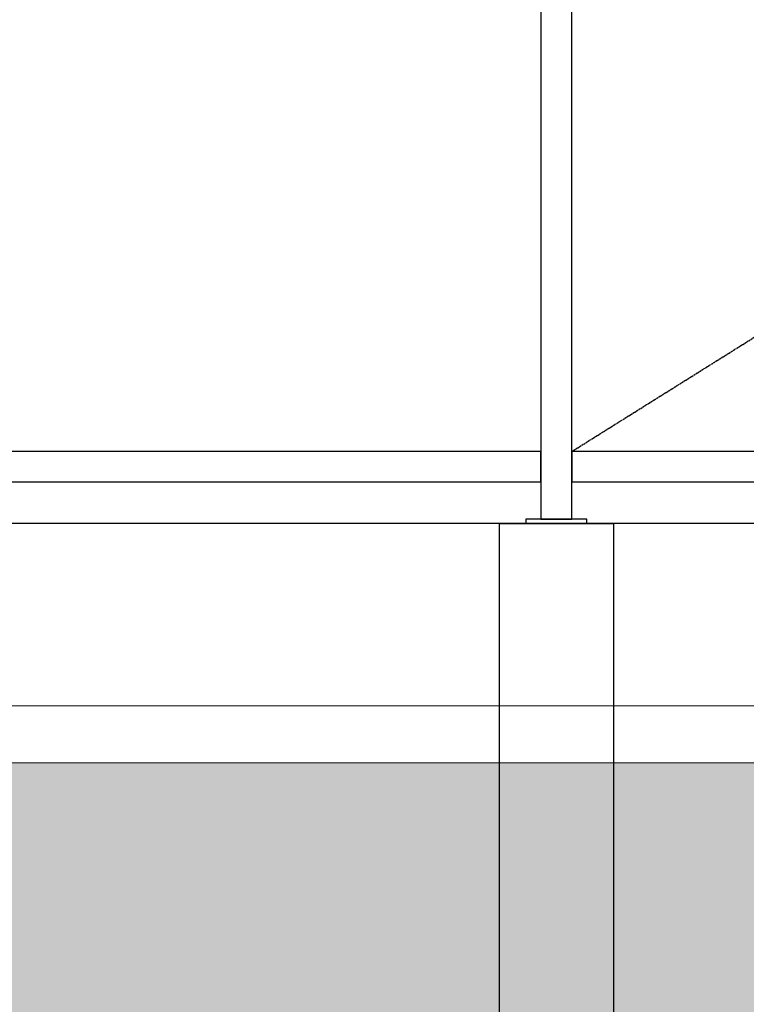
# Model space of a CAD drawing. Header units: millimetres. Extents: x -374129 to 1163271, y -112652 to 695637.
# Tile 190 of 230: x 1738 to 3650, y 54537 to 57128. Entities that reach past the tile are written whole.
import ezdxf

# ---------------------------------------------------------------- set-up
doc = ezdxf.new("R2010")
doc.units = ezdxf.units.MM
doc.linetypes.add('ACAD_ISO04W100', pattern=[30, 24, -3, 0, -3])
doc.layers.add('A_HATCH', color=251, linetype='Continuous', lineweight=0)
for name, color, linetype in [('KRT_fund', 3, 'Continuous'), ('KRT_kreskowanie', 252, 'Continuous'), ('KRT_sciany', 2, 'Continuous'), ('KRT_stal', 4, 'Continuous')]:
    doc.layers.add(name, color=color, linetype=linetype)

# ---------------------------------------------------------------- blocks, each defined once
blk = doc.blocks.new('slup160')
at = {"layer": 'KRT_stal'}
for points in [[(-41, 12), (41, 12), (41, 4260), (-41, 4260)], [(-80, 0), (80, 0), (80, 12), (-80, 12)]]:
    blk.add_lwpolyline(points, close=True, dxfattribs=at)

msp = doc.modelspace()

# ---------------------------------------------------------------- hatches: boundary and pattern name
at = {"layer": 'KRT_kreskowanie'}
h = msp.add_hatch(dxfattribs=at)
h.set_pattern_fill('AR-SAND', color=256, scale=1.5, style=0)
h.set_pattern_definition([(37.5, (-6430, 28890.54), (-2.40005, 73.41199), [0, -57.912, 0, -64.77, 0, -61.9125]), (7.5, (-6430, 28890.54), (67.4285, 107.52377), [0, -31.242, 0, -52.197, 0, -20.0025]), (327.5, (-6476.86, 28890.54), (118.64886, 0.21558), [0, -19.05, 0, -68.58, 0, -89.535]), (317.5, (-6476.86, 28890.54), (114.53347, 33.4394), [0, -9.525, 0, -44.958, 0, -51.435])])
h.paths.add_polyline_path([(0, 55171.74), (7826.4, 55171.74), (7674.94, 54312.66), (7602.49, 53901.74), (5550, 53901.74), (620, 53901.74), (0.02, 53901.74), (0, 54201.74)])

# ---------------------------------------------------------------- linework, layer by layer
at = {"layer": 'A_HATCH', "color": 3}
msp.add_line((0, 55321.74), (70851.38, 55321.74), dxfattribs=at)
at = {"layer": 'A_HATCH', "color": 1}
msp.add_line((0, 55171.74), (70851.38, 55171.74), dxfattribs=at)
at = {"layer": 'KRT_fund', "color": 1, "linetype": 'ACAD_ISO04W100', "ltscale": 0.2}
msp.add_line((3191, 55991.74), (6259, 57911.74), dxfattribs=at)
at = {"layer": 'KRT_fund', "color": 2}
msp.add_lwpolyline([(3000, 54201.74), (3000, 55801.74), (3300, 55801.74), (3300, 54201.74)], close=True, dxfattribs=at)
at = {"layer": 'KRT_sciany', "color": 2}
msp.add_line((70170, 55801.74), (150, 55801.74), dxfattribs=at)
at = {"layer": 'KRT_stal', "color": 1}
for points in [[(41, 55911.74), (3109, 55911.74), (3109, 55991.74), (41, 55991.74)], [(3191, 55911.74), (6259, 55911.74), (6259, 55991.74), (3191, 55991.74)]]:
    msp.add_lwpolyline(points, close=True, dxfattribs=at)

# ---------------------------------------------------------------- block references
at = {"layer": 'KRT_stal'}
msp.add_blockref('slup160', (3150, 55801.74), dxfattribs=at)

doc.saveas('drawing.dxf')
